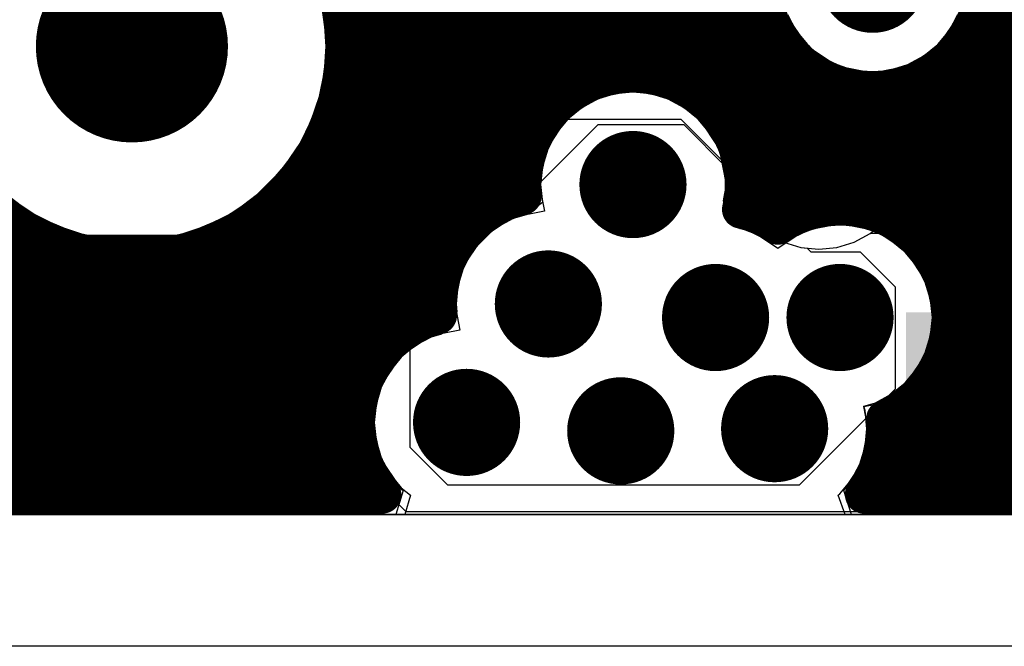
# Model space of a CAD drawing. Header units: millimetres. Extents: x 1.27 to 3.86, y 0.66 to 4.7.
# Tile 92 of 236: x 3.28 to 3.49, y 2 to 2.14. Entities that reach past the tile are written whole.
import ezdxf

# ---------------------------------------------------------------- set-up
doc = ezdxf.new("R2010")
doc.units = ezdxf.units.MM
doc.header["$MEASUREMENT"] = 0
for name, color, linetype in [('BottomLayer', 5, 'Continuous'), ('MidLayer1', 16, 'Continuous'), ('MidLayer2', 76, 'Continuous'), ('MidLayer3', 90, 'Continuous'), ('MidLayer4', 156, 'Continuous'), ('MidLayer5', 130, 'Continuous'), ('MidLayer6', 216, 'Continuous'), ('MultiLayer', 9, 'Continuous'), ('PadHoleLayer', 156, 'Continuous'), ('TopLayer', 1, 'Continuous'), ('ViaHoleLayer', 16, 'Continuous')]:
    doc.layers.add(name, color=color, linetype=linetype)

# ---------------------------------------------------------------- blocks, each defined once
blk = doc.blocks.new('S______QSH_030_01_X_D_A_B_102')
at = {"layer": 'PadHoleLayer', "const_width": 0.0200787}
blk.add_lwpolyline([(0.0950787, 0.3962598, 1), (0.1151575, 0.3962598, 1)], format="xyb", close=True, dxfattribs=at)
blk = doc.blocks.new('0402_070_173')
at = {"layer": 'TopLayer'}
for points in [[(-0.0125001, -0.0119999), (-0.0125001, 0.0120001), (-0.0275001, -0.0119999), (-0.0275001, 0.0120001)], [(0.0274999, -0.0119999), (0.0274999, 0.0120001), (0.0124999, -0.0119999), (0.0124999, 0.0120001)]]:
    blk.add_solid(points, dxfattribs=at)

msp = doc.modelspace()

# ---------------------------------------------------------------- linework, layer by layer
at = {"layer": 'BottomLayer'}
for p, q in [((3.3661599, 2.073941), (3.4054529, 2.113234)), ((3.4054529, 2.113234), (3.4233369, 2.113234)), ((3.4233369, 2.113234), (3.4324969, 2.104074)), ((3.4324969, 2.104074), (3.4326277, 2.1027461)), ((3.4326277, 2.1027461), (3.4337256, 2.0991269)), ((3.4337256, 2.0991269), (3.4355084, 2.0957914)), ((3.4355084, 2.0957914), (3.4379078, 2.0928679)), ((3.4379078, 2.0928679), (3.4408313, 2.0904685)), ((3.4408313, 2.0904685), (3.4441668, 2.0886857)), ((3.4441668, 2.0886857), (3.447786, 2.0875878)), ((3.447786, 2.0875878), (3.4491139, 2.087457)), ((3.4491139, 2.087457), (3.4498929, 2.086678)), ((3.4498929, 2.086678), (3.4601919, 2.086678)), ((3.4601919, 2.086678), (3.4675079, 2.079362)), ((3.4675079, 2.079362), (3.4675079, 2.057954)), ((3.3661599, 2.045758), (3.3661599, 2.073941)), ((3.4675079, 2.057954), (3.4474539, 2.0379)), ((3.3740179, 2.0379), (3.3661599, 2.045758)), ((3.4474539, 2.0379), (3.3740179, 2.0379))]:
    msp.add_line(p, q, dxfattribs=at)
at = {"layer": 'BottomLayer', "const_width": 0.0112}
for points in [[(3.4572199, 2.143625, 1), (3.4684199, 2.143625, 1)], [(3.4459499, 2.10651, 1), (3.4571499, 2.10651, 1)], [(3.4071249, 2.100718, 1), (3.4183249, 2.100718, 1)], [(3.3894429, 2.075767, 1), (3.4006429, 2.075767, 1)], [(3.4243939, 2.07293, 1), (3.4355939, 2.07293, 1)], [(3.4504039, 2.07293, 1), (3.4616039, 2.07293, 1)], [(3.3723509, 2.051013, 1), (3.3835509, 2.051013, 1)], [(3.4045709, 2.049245, 1), (3.4157709, 2.049245, 1)], [(3.4367369, 2.049702, 1), (3.4479369, 2.049702, 1)]]:
    msp.add_lwpolyline(points, format="xyb", close=True, dxfattribs=at)
at = {"layer": 'MidLayer1', "const_width": 0.008}
for points in [[(3.425, 2.1204046), (3.425, 2.5072417)], [(3.43, 2.1162038), (3.43, 2.5054424)], [(3.435, 2.1072034), (3.435, 2.50483)], [(3.42, 2.1227478), (3.42, 2.4887576)], [(3.415, 2.1238062), (3.415, 2.4796915)], [(3.41, 2.1237574), (3.41, 2.4754769)], [(3.405, 2.1225941), (3.405, 2.4731254)], [(3.4, 2.1201169), (3.4, 2.4642056)], [(3.395, 2.1156869), (3.395, 2.4580644)], [(3.39, 2.1053891), (3.39, 2.3898606)], [(3.385, 2.0966806), (3.385, 2.3823644)], [(3.38, 2.0934291), (3.38, 2.3785538)], [(3.49, 2.0359422), (3.49, 2.3545931)], [(3.375, 2.0874513), (3.375, 2.1777105)], [(3.37, 2.072808), (3.37, 2.1657977)], [(3.365, 2.0702617), (3.365, 2.1612242)], [(3.355, 2.0544036), (3.355, 2.1574748)], [(3.36, 2.0657101), (3.36, 2.1586796)], [(3.44, 2.0938613), (3.44, 2.1394426)], [(3.485, 2.0359422), (3.485, 2.1368218)], [(3.3521689, 2.135), (3.4412827, 2.135)], [(3.4843571, 2.135), (3.826999, 2.135)], [(3.3524967, 2.13), (3.4440423, 2.13)], [(3.445, 2.0933544), (3.445, 2.1287693)], [(3.4815975, 2.13), (3.8269989, 2.13)], [(3.48, 2.0359422), (3.48, 2.1280338)], [(3.3522609, 2.125), (3.448987, 2.125)], [(3.45, 2.0953397), (3.45, 2.1242888)], [(3.4766528, 2.125), (3.8269989, 2.125)], [(3.475, 2.0862487), (3.475, 2.1238795)], [(3.3514522, 2.12), (3.3998236, 2.12)], [(3.4256262, 2.12), (3.8269989, 2.12)], [(3.455, 2.0961083), (3.455, 2.1217826)], [(3.46, 2.0957833), (3.46, 2.120597)], [(3.465, 2.0943148), (3.465, 2.1205277)], [(3.47, 2.0914327), (3.47, 2.121564)], [(3.35, 2.0359422), (3.35, 2.1148919)], [(3.3500377, 2.115), (3.394442, 2.115)], [(3.4310078, 2.115), (3.8269989, 2.115)], [(3.347953, 2.11), (3.3914626, 2.11)], [(3.4339872, 2.11), (3.8269988, 2.11)], [(3.345, 2.0359422), (3.345, 2.1048719)], [(3.3450852, 2.105), (3.3899235, 2.105)], [(3.4355263, 2.105), (3.8269988, 2.105)], [(3.3412324, 2.1), (3.389536, 2.1)], [(3.4359138, 2.1), (3.8269988, 2.1)], [(3.34, 2.0359422), (3.34, 2.0986715)], [(3.335, 2.0359422), (3.335, 2.0942214)], [(3.3359906, 2.095), (3.3820686, 2.095)], [(3.4371462, 2.095), (3.4488516, 2.095)], [(3.4631562, 2.095), (3.8269988, 2.095)], [(3.285, 2.0359422), (3.285, 2.0914972)], [(2.5357921, 2.09), (3.2876855, 2.09)], [(3.3283117, 2.09), (3.3767218, 2.09)], [(3.33, 2.0359422), (3.33, 2.0909127)], [(3.4717155, 2.09), (3.8269987, 2.09)], [(3.29, 2.0359422), (3.29, 2.0888956)], [(3.295, 2.0359422), (3.295, 2.0870341)], [(3.325, 2.0359422), (3.325, 2.0884691)], [(2.4915051, 2.085), (3.3737593, 2.085)], [(3.3, 2.0359422), (3.3, 2.0858181)], [(3.305, 2.0359422), (3.305, 2.0851944)], [(3.31, 2.0359422), (3.31, 2.0851383)], [(3.315, 2.0359422), (3.315, 2.0856475)], [(3.32, 2.0359422), (3.32, 2.0867422)], [(3.4758169, 2.085), (3.8269987, 2.085)], [(2.4929296, 2.08), (3.3722323, 2.08)], [(3.4781004, 2.08), (3.8269987, 2.08)], [(2.4938326, 2.075), (3.3718556, 2.075)], [(3.4791114, 2.075), (3.8269987, 2.075)], [(2.4942411, 2.07), (3.3646192, 2.07)], [(3.4790181, 2.07), (3.8269987, 2.07)], [(3.1964803, 2.065), (3.3594413, 2.065)], [(3.4778065, 2.065), (3.8269986, 2.065)], [(3.2038506, 2.06), (3.3565623, 2.06)], [(3.475, 2.0359422), (3.475, 2.0596113)], [(3.4752667, 2.06), (3.8269986, 2.06)], [(3.2076217, 2.055), (3.3550961, 2.055)], [(3.47, 2.0359422), (3.47, 2.0544273)], [(3.4707265, 2.055), (3.8269986, 2.055)], [(3.2096994, 2.05), (3.354773, 2.05)], [(3.465535, 2.05), (3.8269986, 2.05)], [(3.355, 2.0359422), (3.355, 2.0476224)], [(3.2105443, 2.045), (3.3555437, 2.045)], [(3.465, 2.0359422), (3.465, 2.0447398)], [(3.4650554, 2.045), (3.8269985, 2.045)], [(3.2102929, 2.04), (3.3575315, 2.04)], [(3.4634108, 2.04), (3.8269985, 2.04)], [(3.2092624, 2.0359421), (3.3603126, 2.0359422)], [(3.461016, 2.0359422), (3.8269985, 2.0359423)]]:
    msp.add_lwpolyline(points, dxfattribs=at)
for points in [[(3.3524986, 2.1295933, -4.277204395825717), (3.335004, 2.1649622)], [(3.3393155, 2.1612082, -0.2001435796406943), (3.3524986, 2.1295933)], [(3.389648, 2.098331, -1.052909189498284), (3.4359249, 2.100718)], [(3.4359249, 2.100718, -0.05669130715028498), (3.4353322, 2.0955075)], [(3.3719613, 2.0734265, -0.3755939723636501), (3.389648, 2.098331)], [(3.4353322, 2.0955075, -0.09097001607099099), (3.4429989, 2.0921422)], [(3.4429989, 2.0921422, -0.6014223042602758), (3.4792039, 2.07293)], [(3.3603126, 2.0359422, -0.5517454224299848), (3.3719613, 2.0734265)], [(3.4792039, 2.07293, -0.2961217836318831), (3.4654473, 2.0517389)], [(3.4655369, 2.049702, -0.1600708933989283), (3.461016, 2.0359422)]]:
    msp.add_lwpolyline(points, format="xyb", dxfattribs=at)
at = {"layer": 'MidLayer1'}
for points, const_width in [([(3.4860199, 2.143625, 1), (3.4396199, 2.143625, 1)], 0.008), ([(3.4572199, 2.143625, 1), (3.4684199, 2.143625, 1)], 0.0112), ([(3.483, 2.1368218, 1), (3.487, 2.1368218, 1)], 0.004), ([(3.3501689, 2.135, 1), (3.3541689, 2.135, 1)], 0.004), ([(3.4392827, 2.135, 1), (3.4432827, 2.135, 1)], 0.004), ([(3.4823571, 2.135, 1), (3.4863571, 2.135, 1)], 0.004), ([(3.3504967, 2.13, 1), (3.3544967, 2.13, 1)], 0.004), ([(3.3504986, 2.1295933, 1), (3.3544986, 2.1295933, 1)], 0.004), ([(3.3504986, 2.1295933, 1), (3.3544986, 2.1295933, 1)], 0.004), ([(3.4420423, 2.13, 1), (3.4460423, 2.13, 1)], 0.004), ([(3.443, 2.1287693, 1), (3.447, 2.1287693, 1)], 0.004), ([(3.4795975, 2.13, 1), (3.4835975, 2.13, 1)], 0.004), ([(3.478, 2.1280338, 1), (3.482, 2.1280338, 1)], 0.004), ([(3.3502609, 2.125, 1), (3.3542609, 2.125, 1)], 0.004), ([(3.446987, 2.125, 1), (3.450987, 2.125, 1)], 0.004), ([(3.448, 2.1242888, 1), (3.452, 2.1242888, 1)], 0.004), ([(3.4746528, 2.125, 1), (3.4786528, 2.125, 1)], 0.004), ([(3.403, 2.1225941, 1), (3.407, 2.1225941, 1)], 0.004), ([(3.408, 2.1237574, 1), (3.412, 2.1237574, 1)], 0.004), ([(3.413, 2.1238062, 1), (3.417, 2.1238062, 1)], 0.004), ([(3.418, 2.1227478, 1), (3.422, 2.1227478, 1)], 0.004), ([(3.473, 2.1238795, 1), (3.477, 2.1238795, 1)], 0.004), ([(3.3494522, 2.12, 1), (3.3534522, 2.12, 1)], 0.004), ([(3.3978236, 2.12, 1), (3.4018236, 2.12, 1)], 0.004), ([(3.398, 2.1201169, 1), (3.402, 2.1201169, 1)], 0.004), ([(3.423, 2.1204046, 1), (3.427, 2.1204046, 1)], 0.004), ([(3.4236262, 2.12, 1), (3.4276262, 2.12, 1)], 0.004), ([(3.453, 2.1217826, 1), (3.457, 2.1217826, 1)], 0.004), ([(3.458, 2.120597, 1), (3.462, 2.120597, 1)], 0.004), ([(3.463, 2.1205277, 1), (3.467, 2.1205277, 1)], 0.004), ([(3.468, 2.121564, 1), (3.472, 2.121564, 1)], 0.004), ([(3.428, 2.1162038, 1), (3.432, 2.1162038, 1)], 0.004), ([(3.348, 2.1148919, 1), (3.352, 2.1148919, 1)], 0.004), ([(3.3480377, 2.115, 1), (3.3520377, 2.115, 1)], 0.004), ([(3.392442, 2.115, 1), (3.396442, 2.115, 1)], 0.004), ([(3.393, 2.1156869, 1), (3.397, 2.1156869, 1)], 0.004), ([(3.4290078, 2.115, 1), (3.4330078, 2.115, 1)], 0.004), ([(3.4459499, 2.10651, 1), (3.4571499, 2.10651, 1)], 0.0112), ([(3.345953, 2.11, 1), (3.349953, 2.11, 1)], 0.004), ([(3.3894626, 2.11, 1), (3.3934626, 2.11, 1)], 0.004), ([(3.4319872, 2.11, 1), (3.4359872, 2.11, 1)], 0.004), ([(3.4071249, 2.100718, 1), (3.4183249, 2.100718, 1)], 0.0112), ([(3.433, 2.1072034, 1), (3.437, 2.1072034, 1)], 0.004), ([(3.343, 2.1048719, 1), (3.347, 2.1048719, 1)], 0.004), ([(3.3430852, 2.105, 1), (3.3470852, 2.105, 1)], 0.004), ([(3.3879235, 2.105, 1), (3.3919235, 2.105, 1)], 0.004), ([(3.388, 2.1053891, 1), (3.392, 2.1053891, 1)], 0.004), ([(3.4335263, 2.105, 1), (3.4375263, 2.105, 1)], 0.004), ([(3.3392324, 2.1, 1), (3.3432324, 2.1, 1)], 0.004), ([(3.387536, 2.1, 1), (3.391536, 2.1, 1)], 0.004), ([(3.4339138, 2.1, 1), (3.4379138, 2.1, 1)], 0.004), ([(3.4339249, 2.100718, 1), (3.4379249, 2.100718, 1)], 0.004), ([(3.4339249, 2.100718, 1), (3.4379249, 2.100718, 1)], 0.004), ([(3.338, 2.0986715, 1), (3.342, 2.0986715, 1)], 0.004), ([(3.387648, 2.098331, 1), (3.391648, 2.098331, 1)], 0.004), ([(3.387648, 2.098331, 1), (3.391648, 2.098331, 1)], 0.004), ([(3.383, 2.0966806, 1), (3.387, 2.0966806, 1)], 0.004), ([(3.4333322, 2.0955075, 1), (3.4373322, 2.0955075, 1)], 0.004), ([(3.4333322, 2.0955075, 1), (3.4373322, 2.0955075, 1)], 0.004), ([(3.448, 2.0953397, 1), (3.452, 2.0953397, 1)], 0.004), ([(3.453, 2.0961083, 1), (3.457, 2.0961083, 1)], 0.004), ([(3.458, 2.0957833, 1), (3.462, 2.0957833, 1)], 0.004), ([(3.333, 2.0942214, 1), (3.337, 2.0942214, 1)], 0.004), ([(3.3339906, 2.095, 1), (3.3379906, 2.095, 1)], 0.004), ([(3.378, 2.0934291, 1), (3.382, 2.0934291, 1)], 0.004), ([(3.3800686, 2.095, 1), (3.3840686, 2.095, 1)], 0.004), ([(3.4351462, 2.095, 1), (3.4391462, 2.095, 1)], 0.004), ([(3.438, 2.0938613, 1), (3.442, 2.0938613, 1)], 0.004), ([(3.443, 2.0933544, 1), (3.447, 2.0933544, 1)], 0.004), ([(3.4468516, 2.095, 1), (3.4508516, 2.095, 1)], 0.004), ([(3.4611562, 2.095, 1), (3.4651562, 2.095, 1)], 0.004), ([(3.463, 2.0943148, 1), (3.467, 2.0943148, 1)], 0.004), ([(3.283, 2.0914972, 1), (3.287, 2.0914972, 1)], 0.004), ([(3.4409989, 2.0921422, 1), (3.4449989, 2.0921422, 1)], 0.004), ([(3.4409989, 2.0921422, 1), (3.4449989, 2.0921422, 1)], 0.004), ([(3.468, 2.0914327, 1), (3.472, 2.0914327, 1)], 0.004), ([(3.2856855, 2.09, 1), (3.2896855, 2.09, 1)], 0.004), ([(3.3263117, 2.09, 1), (3.3303117, 2.09, 1)], 0.004), ([(3.328, 2.0909127, 1), (3.332, 2.0909127, 1)], 0.004), ([(3.3747218, 2.09, 1), (3.3787218, 2.09, 1)], 0.004), ([(3.4697155, 2.09, 1), (3.4737155, 2.09, 1)], 0.004), ([(3.288, 2.0888956, 1), (3.292, 2.0888956, 1)], 0.004), ([(3.293, 2.0870341, 1), (3.297, 2.0870341, 1)], 0.004), ([(3.323, 2.0884691, 1), (3.327, 2.0884691, 1)], 0.004), ([(3.373, 2.0874513, 1), (3.377, 2.0874513, 1)], 0.004), ([(3.298, 2.0858181, 1), (3.302, 2.0858181, 1)], 0.004), ([(3.303, 2.0851944, 1), (3.307, 2.0851944, 1)], 0.004), ([(3.308, 2.0851383, 1), (3.312, 2.0851383, 1)], 0.004), ([(3.313, 2.0856475, 1), (3.317, 2.0856475, 1)], 0.004), ([(3.318, 2.0867422, 1), (3.322, 2.0867422, 1)], 0.004), ([(3.3717593, 2.085, 1), (3.3757593, 2.085, 1)], 0.004), ([(3.473, 2.0862487, 1), (3.477, 2.0862487, 1)], 0.004), ([(3.4738169, 2.085, 1), (3.4778169, 2.085, 1)], 0.004), ([(3.3894429, 2.075767, 1), (3.4006429, 2.075767, 1)], 0.0112), ([(3.3702323, 2.08, 1), (3.3742323, 2.08, 1)], 0.004), ([(3.4243939, 2.07293, 1), (3.4355939, 2.07293, 1)], 0.0112), ([(3.4504039, 2.07293, 1), (3.4616039, 2.07293, 1)], 0.0112), ([(3.4761004, 2.08, 1), (3.4801004, 2.08, 1)], 0.004), ([(3.3698556, 2.075, 1), (3.3738556, 2.075, 1)], 0.004), ([(3.4771114, 2.075, 1), (3.4811114, 2.075, 1)], 0.004), ([(3.368, 2.072808, 1), (3.372, 2.072808, 1)], 0.004), ([(3.3699613, 2.0734265, 1), (3.3739613, 2.0734265, 1)], 0.004), ([(3.3699613, 2.0734265, 1), (3.3739613, 2.0734265, 1)], 0.004), ([(3.4772039, 2.07293, 1), (3.4812039, 2.07293, 1)], 0.004), ([(3.4772039, 2.07293, 1), (3.4812039, 2.07293, 1)], 0.004), ([(3.3626192, 2.07, 1), (3.3666192, 2.07, 1)], 0.004), ([(3.363, 2.0702617, 1), (3.367, 2.0702617, 1)], 0.004), ([(3.4770181, 2.07, 1), (3.4810181, 2.07, 1)], 0.004), ([(3.3574413, 2.065, 1), (3.3614413, 2.065, 1)], 0.004), ([(3.358, 2.0657101, 1), (3.362, 2.0657101, 1)], 0.004), ([(3.4758065, 2.065, 1), (3.4798065, 2.065, 1)], 0.004), ([(3.3545623, 2.06, 1), (3.3585623, 2.06, 1)], 0.004), ([(3.3723509, 2.051013, 1), (3.3835509, 2.051013, 1)], 0.0112), ([(3.473, 2.0596113, 1), (3.477, 2.0596113, 1)], 0.004), ([(3.4732667, 2.06, 1), (3.4772667, 2.06, 1)], 0.004), ([(3.4045709, 2.049245, 1), (3.4157709, 2.049245, 1)], 0.0112), ([(3.4367369, 2.049702, 1), (3.4479369, 2.049702, 1)], 0.0112), ([(3.353, 2.0544036, 1), (3.357, 2.0544036, 1)], 0.004), ([(3.3530961, 2.055, 1), (3.3570961, 2.055, 1)], 0.004), ([(3.468, 2.0544273, 1), (3.472, 2.0544273, 1)], 0.004), ([(3.4687265, 2.055, 1), (3.4727265, 2.055, 1)], 0.004), ([(3.352773, 2.05, 1), (3.356773, 2.05, 1)], 0.004), ([(3.4634473, 2.0517389, 1), (3.4674473, 2.0517389, 1)], 0.004), ([(3.463535, 2.05, 1), (3.467535, 2.05, 1)], 0.004), ([(3.4635369, 2.049702, 1), (3.4675369, 2.049702, 1)], 0.004), ([(3.353, 2.0476224, 1), (3.357, 2.0476224, 1)], 0.004), ([(3.3535437, 2.045, 1), (3.3575437, 2.045, 1)], 0.004), ([(3.463, 2.0447398, 1), (3.467, 2.0447398, 1)], 0.004), ([(3.4630554, 2.045, 1), (3.4670554, 2.045, 1)], 0.004), ([(3.3555315, 2.04, 1), (3.3595315, 2.04, 1)], 0.004), ([(3.4614108, 2.04, 1), (3.4654108, 2.04, 1)], 0.004), ([(3.283, 2.0359422, 1), (3.287, 2.0359422, 1)], 0.004), ([(3.288, 2.0359422, 1), (3.292, 2.0359422, 1)], 0.004), ([(3.293, 2.0359422, 1), (3.297, 2.0359422, 1)], 0.004), ([(3.298, 2.0359422, 1), (3.302, 2.0359422, 1)], 0.004), ([(3.303, 2.0359422, 1), (3.307, 2.0359422, 1)], 0.004), ([(3.308, 2.0359422, 1), (3.312, 2.0359422, 1)], 0.004), ([(3.313, 2.0359422, 1), (3.317, 2.0359422, 1)], 0.004), ([(3.318, 2.0359422, 1), (3.322, 2.0359422, 1)], 0.004), ([(3.323, 2.0359422, 1), (3.327, 2.0359422, 1)], 0.004), ([(3.328, 2.0359422, 1), (3.332, 2.0359422, 1)], 0.004), ([(3.333, 2.0359422, 1), (3.337, 2.0359422, 1)], 0.004), ([(3.338, 2.0359422, 1), (3.342, 2.0359422, 1)], 0.004), ([(3.343, 2.0359422, 1), (3.347, 2.0359422, 1)], 0.004), ([(3.348, 2.0359422, 1), (3.352, 2.0359422, 1)], 0.004), ([(3.353, 2.0359422, 1), (3.357, 2.0359422, 1)], 0.004), ([(3.3583126, 2.0359422, 1), (3.3623126, 2.0359422, 1)], 0.004), ([(3.3583126, 2.0359422, 1), (3.3623126, 2.0359422, 1)], 0.004), ([(3.459016, 2.0359422, 1), (3.463016, 2.0359422, 1)], 0.004), ([(3.459016, 2.0359422, 1), (3.463016, 2.0359422, 1)], 0.004), ([(3.463, 2.0359422, 1), (3.467, 2.0359422, 1)], 0.004), ([(3.468, 2.0359422, 1), (3.472, 2.0359422, 1)], 0.004), ([(3.473, 2.0359422, 1), (3.477, 2.0359422, 1)], 0.004), ([(3.478, 2.0359422, 1), (3.482, 2.0359422, 1)], 0.004), ([(3.483, 2.0359422, 1), (3.487, 2.0359422, 1)], 0.004), ([(3.488, 2.0359422, 1), (3.492, 2.0359422, 1)], 0.004)]:
    msp.add_lwpolyline(points, format="xyb", close=True, dxfattribs=dict(at, const_width=const_width))
at = {"layer": 'MidLayer2'}
for p, q in [((3.4449956, 2.1362419), (3.4467784, 2.1329064)), ((3.4788614, 2.1329064), (3.4806442, 2.1362419)), ((3.3511891, 2.0760042), (3.4112965, 2.1361117)), ((3.4467784, 2.1329064), (3.4491778, 2.1299829)), ((3.476462, 2.1299829), (3.4788614, 2.1329064)), ((3.4491778, 2.1299829), (3.4496067, 2.1296309)), ((3.4735385, 2.1275835), (3.476462, 2.1299829)), ((3.4496067, 2.1296309), (3.4483498, 2.1254877)), ((3.470203, 2.1258007), (3.4735385, 2.1275835)), ((3.4441668, 2.1243343), (3.4408313, 2.1225515)), ((3.447786, 2.1254322), (3.4441668, 2.1243343)), ((3.4483498, 2.1254877), (3.447786, 2.1254322)), ((3.4647631, 2.1205041), (3.46602, 2.1246473)), ((3.46602, 2.1246473), (3.4665838, 2.1247028)), ((3.4665838, 2.1247028), (3.470203, 2.1258007)), ((3.4408313, 2.1225515), (3.4379078, 2.1201521)), ((3.4127249, 2.1200109), (3.408961, 2.1196402)), ((3.4164888, 2.1196402), (3.4127249, 2.1200109)), ((3.4379078, 2.1201521), (3.4355084, 2.1172286)), ((3.465192, 2.1201521), (3.4647631, 2.1205041)), ((3.4675914, 2.1172286), (3.465192, 2.1201521)), ((3.4053418, 2.1185423), (3.4020063, 2.1167595)), ((3.408961, 2.1196402), (3.4053418, 2.1185423)), ((3.420108, 2.1185423), (3.4164888, 2.1196402)), ((3.4234435, 2.1167595), (3.420108, 2.1185423)), ((3.4020063, 2.1167595), (3.3990828, 2.1143601)), ((3.426367, 2.1143601), (3.4234435, 2.1167595)), ((3.4355084, 2.1172286), (3.4337256, 2.1138931)), ((3.4693742, 2.1138931), (3.4675914, 2.1172286)), ((3.3990828, 2.1143601), (3.3966834, 2.1114366)), ((3.4287664, 2.1114366), (3.426367, 2.1143601)), ((3.4337256, 2.1138931), (3.4330968, 2.1118204)), ((3.4704721, 2.1102739), (3.4693742, 2.1138931)), ((3.4330968, 2.1118204), (3.4288073, 2.1113601)), ((3.3966834, 2.1114366), (3.3949006, 2.1081011)), ((3.4288073, 2.1113601), (3.4287664, 2.1114366)), ((3.4708428, 2.10651), (3.4704721, 2.1102739)), ((3.3949006, 2.1081011), (3.3938027, 2.1044819)), ((3.4704721, 2.1027461), (3.4708428, 2.10651)), ((3.3938027, 2.1044819), (3.393432, 2.100718)), ((3.4693742, 2.0991269), (3.4704721, 2.1027461)), ((3.393432, 2.100718), (3.3938027, 2.0969542)), ((3.4675914, 2.0957914), (3.4693742, 2.0991269)), ((3.3938027, 2.0969542), (3.3903914, 2.0944199)), ((3.4660233, 2.0938808), (3.4675914, 2.0957914)), ((3.3876598, 2.0935913), (3.3843243, 2.0918085)), ((3.3903914, 2.0944199), (3.3876598, 2.0935913)), ((3.4661821, 2.0903473), (3.4660233, 2.0938808)), ((3.3843243, 2.0918085), (3.3814008, 2.0894091)), ((3.3814008, 2.0894091), (3.3790014, 2.0864856)), ((3.4667226, 2.0889715), (3.4661821, 2.0903473)), ((3.469646, 2.0865721), (3.4667226, 2.0889715)), ((3.3790014, 2.0864856), (3.3772186, 2.0831501)), ((3.4720454, 2.0836486), (3.469646, 2.0865721)), ((3.3772186, 2.0831501), (3.3761207, 2.0795309)), ((3.4738282, 2.0803131), (3.4720454, 2.0836486)), ((3.3761207, 2.0795309), (3.37575, 2.075767)), ((3.4749261, 2.0766939), (3.4738282, 2.0803131)), ((3.4752968, 2.07293), (3.4749261, 2.0766939)), ((3.3492096, 2.0743797), (3.3511891, 2.0760042)), ((3.37575, 2.075767), (3.3759118, 2.0741245)), ((3.3419522, 2.0721782), (3.3445006, 2.0724292)), ((3.3445006, 2.0724292), (3.3469512, 2.0731726)), ((3.3469512, 2.0731726), (3.3492096, 2.0743797)), ((3.3759118, 2.0741245), (3.3745669, 2.0708581)), ((3.4749261, 2.0691661), (3.4752968, 2.07293)), ((3.3346029, 2.063321), (3.3346029, 2.0721782)), ((3.3346029, 2.0721782), (3.3419522, 2.0721782)), ((3.3745669, 2.0708581), (3.3727044, 2.0694854)), ((3.3705678, 2.0688373), (3.3672323, 2.0670545)), ((3.3727044, 2.0694854), (3.3705678, 2.0688373)), ((3.4738282, 2.0655469), (3.4749261, 2.0691661)), ((3.3672323, 2.0670545), (3.3643088, 2.0646551)), ((3.3643088, 2.0646551), (3.3619094, 2.0617316)), ((3.4720454, 2.0622114), (3.4738282, 2.0655469)), ((3.3570803, 2.0408436), (3.3346029, 2.063321)), ((3.469646, 2.0592879), (3.4720454, 2.0622114)), ((3.3619094, 2.0617316), (3.3601266, 2.0583961)), ((3.3601266, 2.0583961), (3.3590287, 2.0547769)), ((3.4667225, 2.0568885), (3.469646, 2.0592879)), ((3.463387, 2.0551057), (3.4667225, 2.0568885)), ((3.3590287, 2.0547769), (3.358658, 2.051013)), ((3.4609829, 2.0543764), (3.463387, 2.0551057)), ((3.4612591, 2.0534659), (3.4609829, 2.0543764)), ((3.4616298, 2.049702), (3.4612591, 2.0534659)), ((3.358658, 2.051013), (3.3590287, 2.0472491)), ((3.4612591, 2.0459381), (3.4616298, 2.049702)), ((3.3590287, 2.0472491), (3.3601266, 2.0436299)), ((3.4601612, 2.0423189), (3.4612591, 2.0459381)), ((3.3601266, 2.0436299), (3.3603284, 2.0432524)), ((3.3603284, 2.0432524), (3.3570803, 2.0408436)), ((3.4583784, 2.0389834), (3.4601612, 2.0423189)), ((3.455979, 2.0360599), (3.4583784, 2.0389834)), ((3.4556365, 2.0357788), (3.455979, 2.0360599)), ((3.4570678, 2.0317788), (3.4556365, 2.0357788)), ((3.730301, 2.0317781), (3.4570678, 2.0317788))]:
    msp.add_line(p, q, dxfattribs=at)
for points, const_width in [([(3.4572199, 2.143625, 1), (3.4684199, 2.143625, 1)], 0.0112), ([(3.4459499, 2.10651, 1), (3.4571499, 2.10651, 1)], 0.0112), ([(3.4071249, 2.100718, 1), (3.4183249, 2.100718, 1)], 0.0112), ([(3.3394522, 2.0852411, 1), (3.3444522, 2.0852411, 1)], 0.005), ([(3.3394522, 2.0852411, 1), (3.3444522, 2.0852411, 1)], 0.005), ([(3.3894429, 2.075767, 1), (3.4006429, 2.075767, 1)], 0.0112), ([(3.4243939, 2.07293, 1), (3.4355939, 2.07293, 1)], 0.0112), ([(3.4504039, 2.07293, 1), (3.4616039, 2.07293, 1)], 0.0112), ([(3.3723509, 2.051013, 1), (3.3835509, 2.051013, 1)], 0.0112), ([(3.4045709, 2.049245, 1), (3.4157709, 2.049245, 1)], 0.0112), ([(3.4367369, 2.049702, 1), (3.4479369, 2.049702, 1)], 0.0112)]:
    msp.add_lwpolyline(points, format="xyb", close=True, dxfattribs=dict(at, const_width=const_width))
at = {"layer": 'MidLayer2', "const_width": 0.01}
for points in [[(3.3419522, 2.0852411), (3.4020602, 2.1453491)], [(3.1646437, 2.0852411), (3.3419522, 2.0852411)]]:
    msp.add_lwpolyline(points, dxfattribs=at)
at = {"layer": 'MidLayer3'}
for p, q in [((3.3482383, 2.134891), (3.3472025, 2.140098)), ((3.4449956, 2.1362419), (3.4467784, 2.1329064)), ((3.4788614, 2.1329064), (3.4806442, 2.1362419)), ((3.3485855, 2.1295933), (3.3482383, 2.134891)), ((3.4467784, 2.1329064), (3.4491778, 2.1299829)), ((3.476462, 2.1299829), (3.4788614, 2.1329064)), ((3.4491778, 2.1299829), (3.4496067, 2.1296309)), ((3.4735385, 2.1275835), (3.476462, 2.1299829)), ((3.3482383, 2.1242956), (3.3485855, 2.1295933)), ((3.4496067, 2.1296309), (3.4483498, 2.1254877)), ((3.470203, 2.1258007), (3.4735385, 2.1275835)), ((3.3472025, 2.1190886), (3.3482383, 2.1242956)), ((3.4441668, 2.1243343), (3.4408313, 2.1225515)), ((3.447786, 2.1254322), (3.4441668, 2.1243343)), ((3.4483498, 2.1254877), (3.447786, 2.1254322)), ((3.4647631, 2.1205041), (3.46602, 2.1246473)), ((3.46602, 2.1246473), (3.4665838, 2.1247028)), ((3.4665838, 2.1247028), (3.470203, 2.1258007)), ((3.4408313, 2.1225515), (3.4379078, 2.1201521)), ((3.4379078, 2.1201521), (3.4355084, 2.1172286)), ((3.465192, 2.1201521), (3.4647631, 2.1205041)), ((3.4675914, 2.1172286), (3.465192, 2.1201521)), ((3.345496, 2.1140614), (3.3472025, 2.1190886)), ((3.4355084, 2.1172286), (3.4337256, 2.1138931)), ((3.4693742, 2.1138931), (3.4675914, 2.1172286)), ((3.3431479, 2.1092998), (3.345496, 2.1140614)), ((3.4337256, 2.1138931), (3.4326277, 2.1102739)), ((3.4704721, 2.1102739), (3.4693742, 2.1138931)), ((3.4326277, 2.1102739), (3.432257, 2.10651)), ((3.4708428, 2.10651), (3.4704721, 2.1102739)), ((3.3401984, 2.1048856), (3.3431479, 2.1092998)), ((3.432257, 2.10651), (3.4326277, 2.1027461)), ((3.4704721, 2.1027461), (3.4708428, 2.10651)), ((3.3366979, 2.100894), (3.3401984, 2.1048856)), ((3.4326277, 2.1027461), (3.4337256, 2.0991269)), ((3.4693742, 2.0991269), (3.4704721, 2.1027461)), ((3.3327063, 2.0973935), (3.3366979, 2.100894)), ((3.4337256, 2.0991269), (3.4355084, 2.0957914)), ((3.4675914, 2.0957914), (3.4693742, 2.0991269)), ((3.2832909, 2.0973935), (3.2877052, 2.094444)), ((3.328292, 2.094444), (3.3327063, 2.0973935)), ((3.4355084, 2.0957914), (3.4379078, 2.0928679)), ((3.465192, 2.0928679), (3.4675914, 2.0957914)), ((3.2877052, 2.094444), (3.2924667, 2.0920959)), ((3.3235305, 2.0920959), (3.328292, 2.094444)), ((3.2924667, 2.0920959), (3.2974939, 2.0903894)), ((3.3185033, 2.0903894), (3.3235305, 2.0920959)), ((3.4379078, 2.0928679), (3.4408313, 2.0904685)), ((3.4622685, 2.0904685), (3.465192, 2.0928679)), ((3.2974939, 2.0903894), (3.3027009, 2.0893536)), ((3.3027009, 2.0893536), (3.3079986, 2.0890064)), ((3.3079986, 2.0890064), (3.3132963, 2.0893536)), ((3.3132963, 2.0893536), (3.3185033, 2.0903894)), ((3.4408313, 2.0904685), (3.4441668, 2.0886857)), ((3.458933, 2.0886857), (3.4622685, 2.0904685)), ((3.4441668, 2.0886857), (3.447786, 2.0875878)), ((3.447786, 2.0875878), (3.4515499, 2.0872171)), ((3.4515499, 2.0872171), (3.4553138, 2.0875878)), ((3.4553138, 2.0875878), (3.458933, 2.0886857)), ((3.5509575, 2.0317786), (3.2613499, 2.0317793))]:
    msp.add_line(p, q, dxfattribs=at)
at = {"layer": 'MidLayer3', "const_width": 0.0112}
for points in [[(3.4572199, 2.143625, 1), (3.4684199, 2.143625, 1)], [(3.4459499, 2.10651, 1), (3.4571499, 2.10651, 1)], [(3.4071249, 2.100718, 1), (3.4183249, 2.100718, 1)], [(3.3894429, 2.075767, 1), (3.4006429, 2.075767, 1)], [(3.4243939, 2.07293, 1), (3.4355939, 2.07293, 1)], [(3.4504039, 2.07293, 1), (3.4616039, 2.07293, 1)], [(3.3723509, 2.051013, 1), (3.3835509, 2.051013, 1)], [(3.4045709, 2.049245, 1), (3.4157709, 2.049245, 1)], [(3.4367369, 2.049702, 1), (3.4479369, 2.049702, 1)]]:
    msp.add_lwpolyline(points, format="xyb", close=True, dxfattribs=at)
at = {"layer": 'MidLayer4'}
for p, q in [((3.3488481, 2.1295933), (3.3474562, 2.1401659)), ((3.4447338, 2.1361335), (3.4489774, 2.1297825)), ((3.4766624, 2.1297825), (3.480906, 2.1361335)), ((3.3474562, 2.1190207), (3.3488481, 2.1295933)), ((3.4489774, 2.1297825), (3.4553284, 2.1255389)), ((3.4703114, 2.1255389), (3.4766624, 2.1297825)), ((3.4553284, 2.1255389), (3.4628199, 2.1240488)), ((3.4628199, 2.1240488), (3.4703114, 2.1255389)), ((3.4127249, 2.1202942), (3.4052334, 2.1188041)), ((3.4202164, 2.1188041), (3.4127249, 2.1202942)), ((3.3433753, 2.1091686), (3.3474562, 2.1190207)), ((3.4052334, 2.1188041), (3.3988824, 2.1145605)), ((3.4265674, 2.1145605), (3.4202164, 2.1188041)), ((3.3988824, 2.1145605), (3.3946388, 2.1082095)), ((3.430811, 2.1082095), (3.4265674, 2.1145605)), ((3.3368836, 2.1007083), (3.3433753, 2.1091686)), ((3.3946388, 2.1082095), (3.3931487, 2.100718)), ((3.4323011, 2.100718), (3.430811, 2.1082095)), ((3.2791136, 2.1007083), (3.2875738, 2.0942166)), ((3.3284234, 2.0942166), (3.3368836, 2.1007083)), ((3.3931487, 2.100718), (3.3942492, 2.0951853)), ((3.4316175, 2.0972813), (3.4323011, 2.100718)), ((3.4351943, 2.0914718), (3.4316175, 2.0972813)), ((3.3942492, 2.0951853), (3.3875514, 2.0938531)), ((3.2875738, 2.0942166), (3.297426, 2.0901357)), ((3.3185712, 2.0901357), (3.3284234, 2.0942166)), ((3.3875514, 2.0938531), (3.3812004, 2.0896095)), ((3.4374854, 2.0910161), (3.4351943, 2.0914718)), ((3.4429989, 2.0873321), (3.4374854, 2.0910161)), ((3.4485124, 2.0910161), (3.4429989, 2.0873321)), ((3.4560039, 2.0925062), (3.4485124, 2.0910161)), ((3.4634954, 2.0910161), (3.4560039, 2.0925062)), ((3.4698464, 2.0867725), (3.4634954, 2.0910161)), ((3.297426, 2.0901357), (3.3079986, 2.0887438)), ((3.3079986, 2.0887438), (3.3185712, 2.0901357)), ((3.3812004, 2.0896095), (3.3769568, 2.0832585)), ((3.47409, 2.0804215), (3.4698464, 2.0867725)), ((3.3769568, 2.0832585), (3.3754667, 2.075767)), ((3.4755801, 2.07293), (3.47409, 2.0804215)), ((3.3754667, 2.075767), (3.3765519, 2.0703109)), ((3.47409, 2.0654385), (3.4755801, 2.07293)), ((3.3765519, 2.0703109), (3.3704594, 2.0690991)), ((3.3704594, 2.0690991), (3.3641084, 2.0648555)), ((3.3641084, 2.0648555), (3.3598648, 2.0585045)), ((3.4698464, 2.0590875), (3.47409, 2.0654385)), ((3.3598648, 2.0585045), (3.3583747, 2.051013)), ((3.4634954, 2.0548439), (3.4698464, 2.0590875)), ((3.4609895, 2.0543455), (3.4634954, 2.0548439)), ((3.4619131, 2.049702), (3.4609895, 2.0543455)), ((3.3583747, 2.051013), (3.3598648, 2.0435215)), ((3.460423, 2.0422105), (3.4619131, 2.049702)), ((3.3598648, 2.0435215), (3.3641084, 2.0371705)), ((3.4567937, 2.0367788), (3.460423, 2.0422105)), ((3.3646943, 2.036779), (3.3631775, 2.031779)), ((3.3641084, 2.0371705), (3.3646943, 2.036779)), ((3.4583869, 2.0317788), (3.4567937, 2.0367788)), ((3.3631775, 2.031779), (3.2078142, 2.0317794)), ((3.8320025, 2.0317779), (3.4583869, 2.0317788))]:
    msp.add_line(p, q, dxfattribs=at)
at = {"layer": 'MidLayer4', "const_width": 0.0112}
for points in [[(3.4572199, 2.143625, 1), (3.4684199, 2.143625, 1)], [(3.4459499, 2.10651, 1), (3.4571499, 2.10651, 1)], [(3.4071249, 2.100718, 1), (3.4183249, 2.100718, 1)], [(3.3894429, 2.075767, 1), (3.4006429, 2.075767, 1)], [(3.4243939, 2.07293, 1), (3.4355939, 2.07293, 1)], [(3.4504039, 2.07293, 1), (3.4616039, 2.07293, 1)], [(3.3723509, 2.051013, 1), (3.3835509, 2.051013, 1)], [(3.4045709, 2.049245, 1), (3.4157709, 2.049245, 1)], [(3.4367369, 2.049702, 1), (3.4479369, 2.049702, 1)]]:
    msp.add_lwpolyline(points, format="xyb", close=True, dxfattribs=at)
at = {"layer": 'MidLayer5'}
for p, q in [((3.3482383, 2.134891), (3.3472025, 2.140098)), ((3.4449956, 2.1362419), (3.4467784, 2.1329064)), ((3.4788614, 2.1329064), (3.4806442, 2.1362419)), ((3.3485855, 2.1295933), (3.3482383, 2.134891)), ((3.4467784, 2.1329064), (3.4491778, 2.1299829)), ((3.476462, 2.1299829), (3.4788614, 2.1329064)), ((3.4491778, 2.1299829), (3.4496067, 2.1296309)), ((3.4735385, 2.1275835), (3.476462, 2.1299829)), ((3.3482383, 2.1242956), (3.3485855, 2.1295933)), ((3.4496067, 2.1296309), (3.4483498, 2.1254877)), ((3.470203, 2.1258007), (3.4735385, 2.1275835)), ((3.3472025, 2.1190886), (3.3482383, 2.1242956)), ((3.4441668, 2.1243343), (3.4408313, 2.1225515)), ((3.447786, 2.1254322), (3.4441668, 2.1243343)), ((3.4483498, 2.1254877), (3.447786, 2.1254322)), ((3.4647631, 2.1205041), (3.46602, 2.1246473)), ((3.46602, 2.1246473), (3.4665838, 2.1247028)), ((3.4665838, 2.1247028), (3.470203, 2.1258007)), ((3.4408313, 2.1225515), (3.4379078, 2.1201521)), ((3.4127249, 2.1200109), (3.408961, 2.1196402)), ((3.4164888, 2.1196402), (3.4127249, 2.1200109)), ((3.4379078, 2.1201521), (3.4355084, 2.1172286)), ((3.465192, 2.1201521), (3.4647631, 2.1205041)), ((3.4675914, 2.1172286), (3.465192, 2.1201521)), ((3.345496, 2.1140614), (3.3472025, 2.1190886)), ((3.4053418, 2.1185423), (3.4020063, 2.1167595)), ((3.408961, 2.1196402), (3.4053418, 2.1185423)), ((3.420108, 2.1185423), (3.4164888, 2.1196402)), ((3.4234435, 2.1167595), (3.420108, 2.1185423)), ((3.4020063, 2.1167595), (3.3990828, 2.1143601)), ((3.426367, 2.1143601), (3.4234435, 2.1167595)), ((3.4355084, 2.1172286), (3.4337256, 2.1138931)), ((3.4693742, 2.1138931), (3.4675914, 2.1172286)), ((3.3431479, 2.1092998), (3.345496, 2.1140614)), ((3.3990828, 2.1143601), (3.3966834, 2.1114366)), ((3.4287664, 2.1114366), (3.426367, 2.1143601)), ((3.4337256, 2.1138931), (3.4330968, 2.1118204)), ((3.4704721, 2.1102739), (3.4693742, 2.1138931)), ((3.4330968, 2.1118204), (3.4288073, 2.1113601)), ((3.3966834, 2.1114366), (3.3949006, 2.1081011)), ((3.4288073, 2.1113601), (3.4287664, 2.1114366)), ((3.4708428, 2.10651), (3.4704721, 2.1102739)), ((3.3401984, 2.1048856), (3.3431479, 2.1092998)), ((3.3949006, 2.1081011), (3.3938027, 2.1044819)), ((3.4704721, 2.1027461), (3.4708428, 2.10651)), ((3.3366979, 2.100894), (3.3401984, 2.1048856)), ((3.3938027, 2.1044819), (3.393432, 2.100718)), ((3.4693742, 2.0991269), (3.4704721, 2.1027461)), ((3.3327063, 2.0973935), (3.3366979, 2.100894)), ((3.393432, 2.100718), (3.3938027, 2.0969542)), ((3.4675914, 2.0957914), (3.4693742, 2.0991269)), ((3.2832909, 2.0973935), (3.2877052, 2.094444)), ((3.328292, 2.094444), (3.3327063, 2.0973935)), ((3.3938027, 2.0969542), (3.3903914, 2.0944199)), ((3.4660233, 2.0938808), (3.4675914, 2.0957914)), ((3.2877052, 2.094444), (3.2924667, 2.0920959)), ((3.3235305, 2.0920959), (3.328292, 2.094444)), ((3.3876598, 2.0935913), (3.3843243, 2.0918085)), ((3.3903914, 2.0944199), (3.3876598, 2.0935913)), ((3.4661821, 2.0903473), (3.4660233, 2.0938808)), ((3.2924667, 2.0920959), (3.2974939, 2.0903894)), ((3.3185033, 2.0903894), (3.3235305, 2.0920959)), ((3.3843243, 2.0918085), (3.3814008, 2.0894091)), ((3.2974939, 2.0903894), (3.3027009, 2.0893536)), ((3.3027009, 2.0893536), (3.3079986, 2.0890064)), ((3.3079986, 2.0890064), (3.3132963, 2.0893536)), ((3.3132963, 2.0893536), (3.3185033, 2.0903894)), ((3.3814008, 2.0894091), (3.3790014, 2.0864856)), ((3.4667226, 2.0889715), (3.4661821, 2.0903473)), ((3.469646, 2.0865721), (3.4667226, 2.0889715)), ((3.3790014, 2.0864856), (3.3772186, 2.0831501)), ((3.4720454, 2.0836486), (3.469646, 2.0865721)), ((3.2907837, 2.0317792), (3.2384369, 2.084126)), ((3.3772186, 2.0831501), (3.3761207, 2.0795309)), ((3.4738282, 2.0803131), (3.4720454, 2.0836486)), ((3.3761207, 2.0795309), (3.37575, 2.075767)), ((3.4749261, 2.0766939), (3.4738282, 2.0803131)), ((3.4752968, 2.07293), (3.4749261, 2.0766939)), ((3.37575, 2.075767), (3.3759118, 2.0741245)), ((3.3759118, 2.0741245), (3.3745669, 2.0708581)), ((3.4749261, 2.0691661), (3.4752968, 2.07293)), ((3.3745669, 2.0708581), (3.3727044, 2.0694854)), ((3.3705678, 2.0688373), (3.3672323, 2.0670545)), ((3.3727044, 2.0694854), (3.3705678, 2.0688373)), ((3.4738282, 2.0655469), (3.4749261, 2.0691661)), ((3.3672323, 2.0670545), (3.3643088, 2.0646551)), ((3.3643088, 2.0646551), (3.3619094, 2.0617316)), ((3.4720454, 2.0622114), (3.4738282, 2.0655469)), ((3.469646, 2.0592879), (3.4720454, 2.0622114)), ((3.3619094, 2.0617316), (3.3601266, 2.0583961)), ((3.3601266, 2.0583961), (3.3590287, 2.0547769)), ((3.4667225, 2.0568885), (3.469646, 2.0592879)), ((3.463387, 2.0551057), (3.4667225, 2.0568885)), ((3.3590287, 2.0547769), (3.358658, 2.051013)), ((3.4609829, 2.0543764), (3.463387, 2.0551057)), ((3.4612591, 2.0534659), (3.4609829, 2.0543764)), ((3.4616298, 2.049702), (3.4612591, 2.0534659)), ((3.358658, 2.051013), (3.3590287, 2.0472491)), ((3.4612591, 2.0459381), (3.4616298, 2.049702)), ((3.3590287, 2.0472491), (3.3601266, 2.0436299)), ((3.4601612, 2.0423189), (3.4612591, 2.0459381)), ((3.3601266, 2.0436299), (3.3619094, 2.0402944)), ((3.4583784, 2.0389834), (3.4601612, 2.0423189)), ((3.3619094, 2.0402944), (3.3643088, 2.0373709)), ((3.455979, 2.0360599), (3.4583784, 2.0389834)), ((3.3643088, 2.0373709), (3.3662484, 2.035779)), ((3.3662484, 2.035779), (3.3650259, 2.031779)), ((3.4556365, 2.0357788), (3.455979, 2.0360599)), ((3.4570678, 2.0317788), (3.4556365, 2.0357788)), ((3.3650259, 2.031779), (3.2907837, 2.0317792)), ((3.6087143, 2.0317784), (3.4570678, 2.0317788))]:
    msp.add_line(p, q, dxfattribs=at)
at = {"layer": 'MidLayer5', "const_width": 0.0112}
for points in [[(3.4572199, 2.143625, 1), (3.4684199, 2.143625, 1)], [(3.4459499, 2.10651, 1), (3.4571499, 2.10651, 1)], [(3.4071249, 2.100718, 1), (3.4183249, 2.100718, 1)], [(3.3894429, 2.075767, 1), (3.4006429, 2.075767, 1)], [(3.4243939, 2.07293, 1), (3.4355939, 2.07293, 1)], [(3.4504039, 2.07293, 1), (3.4616039, 2.07293, 1)], [(3.3723509, 2.051013, 1), (3.3835509, 2.051013, 1)], [(3.4045709, 2.049245, 1), (3.4157709, 2.049245, 1)], [(3.4367369, 2.049702, 1), (3.4479369, 2.049702, 1)]]:
    msp.add_lwpolyline(points, format="xyb", close=True, dxfattribs=at)
at = {"layer": 'MidLayer6', "const_width": 0.0112}
for points in [[(3.4572199, 2.143625, 1), (3.4684199, 2.143625, 1)], [(3.4459499, 2.10651, 1), (3.4571499, 2.10651, 1)], [(3.4071249, 2.100718, 1), (3.4183249, 2.100718, 1)], [(3.3894429, 2.075767, 1), (3.4006429, 2.075767, 1)], [(3.4243939, 2.07293, 1), (3.4355939, 2.07293, 1)], [(3.4504039, 2.07293, 1), (3.4616039, 2.07293, 1)], [(3.3723509, 2.051013, 1), (3.3835509, 2.051013, 1)], [(3.4045709, 2.049245, 1), (3.4157709, 2.049245, 1)], [(3.4367369, 2.049702, 1), (3.4479369, 2.049702, 1)]]:
    msp.add_lwpolyline(points, format="xyb", close=True, dxfattribs=at)
at = {"layer": 'MultiLayer'}
for p, q in [((1.7219439, 2.0317829), (3.8320025, 2.0317779)), ((3.8573547, 2.0042247), (1.7219412, 2.0042326))]:
    msp.add_line(p, q, dxfattribs=at)
at = {"layer": 'MultiLayer', "const_width": 0.0112}
for points in [[(3.4572199, 2.143625, 1), (3.4684199, 2.143625, 1)], [(3.4459499, 2.10651, 1), (3.4571499, 2.10651, 1)], [(3.4071249, 2.100718, 1), (3.4183249, 2.100718, 1)], [(3.3894429, 2.075767, 1), (3.4006429, 2.075767, 1)], [(3.4243939, 2.07293, 1), (3.4355939, 2.07293, 1)], [(3.4504039, 2.07293, 1), (3.4616039, 2.07293, 1)], [(3.3723509, 2.051013, 1), (3.3835509, 2.051013, 1)], [(3.4045709, 2.049245, 1), (3.4157709, 2.049245, 1)], [(3.4367369, 2.049702, 1), (3.4479369, 2.049702, 1)]]:
    msp.add_lwpolyline(points, format="xyb", close=True, dxfattribs=at)
at = {"layer": 'TopLayer'}
for p, q in [((3.3548169, 2.074181), (3.3950429, 2.114407)), ((3.3950429, 2.114407), (3.4227009, 2.114407)), ((3.4227009, 2.114407), (3.4324383, 2.1046696)), ((3.4324383, 2.1046696), (3.4326277, 2.1027461)), ((3.4326277, 2.1027461), (3.4337256, 2.0991269)), ((3.4337256, 2.0991269), (3.4355084, 2.0957914)), ((3.4355084, 2.0957914), (3.4379078, 2.0928679)), ((3.4379078, 2.0928679), (3.4408313, 2.0904685)), ((3.4408313, 2.0904685), (3.4441668, 2.0886857)), ((3.458933, 2.0886857), (3.4622685, 2.0904685)), ((3.4622685, 2.0904685), (3.4623751, 2.090556)), ((3.4623751, 2.090556), (3.5675414, 2.090556)), ((3.4441668, 2.0886857), (3.447786, 2.0875878)), ((3.447786, 2.0875878), (3.4515499, 2.0872171)), ((3.4515499, 2.0872171), (3.4553138, 2.0875878)), ((3.4553138, 2.0875878), (3.458933, 2.0886857)), ((3.3548169, 2.042838), (3.3548169, 2.074181)), ((3.3653069, 2.032348), (3.3548169, 2.042838)), ((3.5927529, 2.032348), (3.3653069, 2.032348))]:
    msp.add_line(p, q, dxfattribs=at)
for points, const_width in [([(3.4572199, 2.143625, 1), (3.4684199, 2.143625, 1)], 0.0112), ([(3.3681171, 2.130021, 1), (3.3711171, 2.130021, 1)], 0.003), ([(3.3681171, 2.130021, 1), (3.3711171, 2.130021, 1)], 0.003), ([(3.4091569, 2.130021, 1), (3.4121569, 2.130021, 1)], 0.003), ([(3.4091569, 2.130021, 1), (3.4121569, 2.130021, 1)], 0.003), ([(3.4459499, 2.10651, 1), (3.4571499, 2.10651, 1)], 0.0112), ([(3.4477999, 2.10651, 1), (3.4552999, 2.10651, 1)], 0.0075), ([(3.4780299, 2.10651, 1), (3.4855299, 2.10651, 1)], 0.0075), ([(3.4780299, 2.10651, 1), (3.4855299, 2.10651, 1)], 0.0075), ([(3.4780301, 2.1065098, 1), (3.4855301, 2.1065098, 1)], 0.0075), ([(3.4780301, 2.1065098, 1), (3.4855301, 2.1065098, 1)], 0.0075), ([(3.4071249, 2.100718, 1), (3.4183249, 2.100718, 1)], 0.0112), ([(3.324421, 2.0863249, 1), (3.327421, 2.0863249, 1)], 0.003), ([(3.324421, 2.0863249, 1), (3.327421, 2.0863249, 1)], 0.003), ([(3.3894429, 2.075767, 1), (3.4006429, 2.075767, 1)], 0.0112), ([(3.4243939, 2.07293, 1), (3.4355939, 2.07293, 1)], 0.0112), ([(3.4504039, 2.07293, 1), (3.4616039, 2.07293, 1)], 0.0112), ([(3.3723509, 2.051013, 1), (3.3835509, 2.051013, 1)], 0.0112), ([(3.4045709, 2.049245, 1), (3.4157709, 2.049245, 1)], 0.0112), ([(3.4367369, 2.049702, 1), (3.4479369, 2.049702, 1)], 0.0112)]:
    msp.add_lwpolyline(points, format="xyb", close=True, dxfattribs=dict(at, const_width=const_width))
for points, const_width in [([(3.4106569, 2.130021), (3.4242609, 2.143625)], 0.006), ([(3.325921, 2.0863249), (3.3696171, 2.130021)], 0.006), ([(3.3696171, 2.130021), (3.4106569, 2.130021)], 0.006), ([(3.4515499, 2.10651), (3.4817799, 2.10651)], 0.015), ([(3.4817799, 2.10651), (3.4817801, 2.1065098)], 0.015), ([(3.4817801, 2.1065098), (3.5208398, 2.1065098)], 0.015), ([(3.28043, 2.0863249), (3.325921, 2.0863249)], 0.006)]:
    msp.add_lwpolyline(points, dxfattribs=dict(at, const_width=const_width))
at = {"layer": 'ViaHoleLayer', "const_width": 0.0061}
for points in [[(3.4484999, 2.10651, 1), (3.4545999, 2.10651, 1)], [(3.4096749, 2.100718, 1), (3.4157749, 2.100718, 1)], [(3.3919929, 2.075767, 1), (3.3980929, 2.075767, 1)], [(3.4269439, 2.07293, 1), (3.4330439, 2.07293, 1)], [(3.4529539, 2.07293, 1), (3.4590539, 2.07293, 1)], [(3.3749009, 2.051013, 1), (3.3810009, 2.051013, 1)], [(3.4071209, 2.049245, 1), (3.4132209, 2.049245, 1)], [(3.4392869, 2.049702, 1), (3.4453869, 2.049702, 1)]]:
    msp.add_lwpolyline(points, format="xyb", close=True, dxfattribs=at)

# ---------------------------------------------------------------- block references
at = {"rotation": 270}
for name, p in [('S______QSH_030_01_X_D_A_B_102', (2.9117388, 2.2347114)), ('0402_070_173', (3.4817798, 2.0865099))]:
    msp.add_blockref(name, p, dxfattribs=at)

doc.saveas('drawing.dxf')
